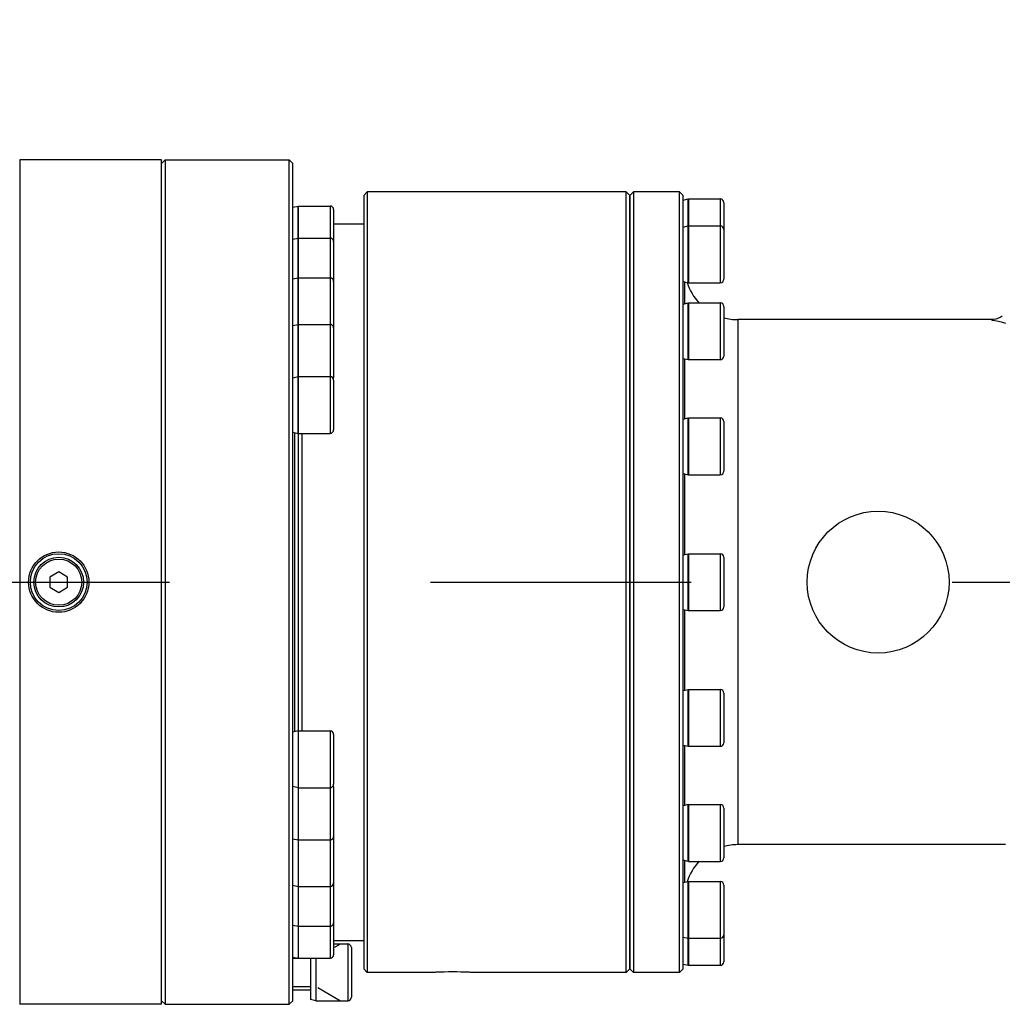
# Model space of a CAD drawing. Header units: millimetres. Extents: x 0 to 17835, y 0 to 12615.
# Tile 44 of 85: x 10874 to 11151, y 3003 to 3280. Entities that reach past the tile are written whole.
import ezdxf

# ---------------------------------------------------------------- set-up
doc = ezdxf.new("R2010")
doc.units = ezdxf.units.MM
doc.header["$LTSCALE"] = 980.925
doc.linetypes.add('CENTER', pattern=[0.6, 0.375, -0.075, 0.075, -0.075])
doc.layers.get('0').update_dxf_attribs({"linetype": 'CONTINUOUS'})
for name, color, linetype in [('204101000024_DXF_AXIS', 7, 'CONTINUOUS'), ('304103000039DXF_CONTINUOUS_LINE', 7, 'CONTINUOUS'), ('304103000040DXF_CONTINUOUS_LINE', 7, 'CONTINUOUS'), ('304103000041DXF_CONTINUOUS_LINE', 7, 'CONTINUOUS'), ('304301000079DXF_CONTINUOUS_LINE', 7, 'CONTINUOUS'), ('501023000049DXF_CONTINUOUS_LINE', 7, 'CONTINUOUS'), ('501023000123DXF_CONTINUOUS_LINE', 7, 'CONTINUOUS'), ('501023000163DXF_CONTINUOUS_LINE', 7, 'CONTINUOUS'), ('604006000005DXF_CONTINUOUS_LINE', 7, 'CONTINUOUS'), ('604007000001DXF_CONTINUOUS_LINE', 7, 'CONTINUOUS'), ('626001000004DXF_CONTINUOUS_LINE', 7, 'CONTINUOUS'), ('运动范围-老_DXF_DIMENSION', 7, 'CONTINUOUS')]:
    doc.layers.add(name, color=color, linetype=linetype)
doc.styles.get("Standard").update_dxf_attribs({"font": 'txt', "width": 0.7})
doc.dimstyles.new('DIMSTYLE_8', dxfattribs={"dimtxt": 135, "dimasz": 90, "dimexe": 1, "dimexo": 0, "dimtad": 1, "dimdsep": 46, "dimtxsty": 'Standard', "dimblk": '_FILLED', "dimblk1": '_FILLED', "dimblk2": '_FILLED', "dimcen": 0.09, "dimclrt": 5, "dimazin": 2, "dimtp": 2, "dimtm": 2, "dimtfac": 1, "dimtofl": 0, "dimtmove": 0, "dimatfit": 3, "dimldrblk": '_FILLED', "dimfxl": 0, "dimtolj": 1, "dimarcsym": 0})

# ---------------------------------------------------------------- blocks, each defined once
blk = doc.blocks.new('_FILLED')
at = {"color": 0, "linetype": 'ByBlock'}
blk.add_solid([(0, 0), (-1, 0.1667), (-1, -0.1667)], dxfattribs=at)
blk = doc.blocks.new('*D12')
at = {"layer": '运动范围-老_DXF_DIMENSION', "color": 2, "linetype": 'Continuous', "transparency": 16777216}
for p, q in [((9706.39, 3121.8), (12956.43, 4254.84)), ((12240.22, 4005.16), (9706.39, 3121.8)), ((12240.22, 4005.16), (12240.22, 4005.16))]:
    blk.add_line(p, q, dxfattribs=at)
at = {"layer": '运动范围-老_DXF_DIMENSION', "color": 2, "linetype": 'Continuous', "transparency": 16777216, "xscale": 90, "yscale": 90, "zscale": 90, "rotation": 199.2198620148}
blk.add_blockref('_FILLED', (12240.22, 4005.16), dxfattribs=at)

msp = doc.modelspace()

# ---------------------------------------------------------------- linework, layer by layer
at = {"layer": '204101000024_DXF_AXIS', "color": 7, "linetype": 'CENTER'}
msp.add_line((8783.072, 3121.804), (11606.769, 3121.804), dxfattribs=at)
at = {"layer": '304103000039DXF_CONTINUOUS_LINE', "color": 7, "linetype": 'Continuous'}
for p, q in [((10914.388, 3240.804), (10874.388, 3240.804)), ((10874.388, 3240.804), (10874.388, 3002.804)), ((10914.388, 3002.804), (10914.388, 3240.804)), ((10914.388, 3002.804), (10874.388, 3002.804))]:
    msp.add_line(p, q, dxfattribs=at)
msp.add_circle((10885.388, 3121.804), 8.5, dxfattribs=at)
at = {"layer": '304103000040DXF_CONTINUOUS_LINE', "color": 7, "linetype": 'Continuous'}
for p, q in [((10972.388, 3231.804), (10971.388, 3230.804)), ((10971.388, 3230.804), (10971.388, 3012.804)), ((11045.388, 3231.804), (10972.388, 3231.804)), ((10972.388, 3231.804), (10972.388, 3011.804)), ((11045.388, 3231.804), (11046.388, 3230.804)), ((11045.388, 3011.804), (11045.388, 3231.804)), ((11046.388, 3012.804), (11046.388, 3230.804)), ((10972.388, 3011.804), (10971.388, 3012.804)), ((10991.388, 3011.804), (10972.388, 3011.804)), ((10991.74, 3011.819), (10991.388, 3011.804)), ((11001.388, 3011.804), (11001.066, 3011.817)), ((11045.388, 3011.804), (11001.388, 3011.804)), ((11045.388, 3011.804), (11046.388, 3012.804))]:
    msp.add_line(p, q, dxfattribs=at)
msp.add_arc((10996.388, 2901.883), 110.035, 87.54734, 92.43977, dxfattribs=at)
at = {"layer": '304103000041DXF_CONTINUOUS_LINE', "color": 7, "linetype": 'Continuous'}
for p, q in [((11046.388, 3230.804), (11047.388, 3231.804)), ((11046.388, 3230.802), (11046.388, 3012.805)), ((11060.388, 3231.804), (11047.388, 3231.804)), ((11047.388, 3231.804), (11047.388, 3011.804)), ((11061.388, 3230.804), (11060.388, 3231.804)), ((11060.388, 3011.804), (11060.388, 3231.804)), ((11061.388, 3012.805), (11061.388, 3230.802)), ((11061.888, 3200.301), (11061.888, 3206.404)), ((11148.388, 3195.804), (11076.813, 3195.804)), ((11061.888, 3167.859), (11061.888, 3184.727)), ((11061.888, 3129.591), (11061.888, 3152.285)), ((11061.888, 3091.322), (11061.888, 3114.016)), ((11061.888, 3058.88), (11061.888, 3075.748)), ((11152.246, 3047.804), (11076.813, 3047.804)), ((11061.888, 3037.203), (11061.888, 3043.306)), ((11046.388, 3012.804), (11047.388, 3011.804)), ((11060.388, 3011.804), (11047.388, 3011.804)), ((11061.388, 3012.804), (11060.388, 3011.804))]:
    msp.add_line(p, q, dxfattribs=at)
at = {"layer": '304103000041DXF_CONTINUOUS_LINE', "color": 9, "linetype": 'Continuous'}
msp.add_line((11076.813, 3195.804), (11076.813, 3047.804), dxfattribs=at)
at = {"layer": '304103000041DXF_CONTINUOUS_LINE', "color": 7, "linetype": 'Continuous'}
msp.add_lwpolyline([(11151.388, 3196.804), (11150.829, 3196.44), (11149.548, 3195.94), (11148.388, 3195.804)], dxfattribs=at)
msp.add_circle((11116.388, 3121.804), 20, dxfattribs=at)
for centre, start, end in [((11076.813, 3210.804), 197.72098, 223.64277), ((11076.813, 3210.804), 254.78726, 270), ((11076.813, 3032.804), 90, 105.21274), ((11076.813, 3032.804), 136.35723, 162.27902)]:
    msp.add_arc(centre, 15, start, end, dxfattribs=at)
at = {"layer": '304103000041DXF_CONTINUOUS_LINE', "color": 9, "linetype": 'Continuous'}
msp.add_open_spline([(11148.388, 3195.804), (11148.069, 3195.756), (11150.947, 3195.269), (11151.263, 3195.041), (11152.246, 3194.838)], degree=3, knots=[0, 0, 0, 0, 0.2434284, 1, 1, 1, 1], dxfattribs=at)
at = {"layer": '304301000079DXF_CONTINUOUS_LINE', "color": 7, "linetype": 'Continuous'}
for p, q in [((10915.388, 3240.804), (10914.388, 3239.804)), ((10915.388, 3240.804), (10950.388, 3240.804)), ((10915.388, 3240.804), (10915.388, 3002.804)), ((10950.388, 3240.804), (10951.388, 3239.804)), ((10950.388, 3002.804), (10950.388, 3240.804)), ((10951.388, 3003.804), (10951.388, 3239.804)), ((10962.888, 3222.804), (10971.388, 3222.804)), ((10953.022, 3079.865), (10953.022, 3163.743)), ((10953.888, 3163.743), (10953.888, 3079.865)), ((10962.888, 3020.804), (10971.388, 3020.804)), ((10915.388, 3002.804), (10914.388, 3003.804)), ((10950.388, 3002.804), (10951.388, 3003.804)), ((10915.388, 3002.804), (10950.388, 3002.804))]:
    msp.add_line(p, q, dxfattribs=at)
at = {"layer": '304301000079DXF_CONTINUOUS_LINE', "color": 9, "linetype": 'Continuous'}
msp.add_line((10951.888, 3163.955), (10951.888, 3079.652), dxfattribs=at)
at = {"layer": '501023000049DXF_CONTINUOUS_LINE', "color": 7, "linetype": 'Continuous'}
for p, q in [((11062.888, 3229.804), (11071.888, 3229.804)), ((11062.888, 3229.804), (11062.888, 3222.192)), ((11072.888, 3228.804), (11072.888, 3221.191)), ((11062.888, 3222.192), (11071.888, 3222.192)), ((11062.888, 3222.191), (11062.888, 3206.192)), ((11072.888, 3221.191), (11072.888, 3207.192)), ((11062.888, 3206.192), (11071.888, 3206.192)), ((11062.888, 3200.514), (11071.888, 3200.514)), ((11062.888, 3200.514), (11062.888, 3184.514)), ((11072.888, 3199.514), (11072.888, 3185.514)), ((11062.888, 3184.514), (11071.888, 3184.514)), ((11062.888, 3168.072), (11071.888, 3168.072)), ((11062.888, 3168.072), (11062.888, 3152.072)), ((11072.888, 3167.072), (11072.888, 3153.072)), ((11062.888, 3152.072), (11071.888, 3152.072)), ((11062.888, 3129.804), (11071.888, 3129.804)), ((11062.888, 3129.804), (11062.888, 3113.804)), ((11072.888, 3128.804), (11072.888, 3114.804)), ((11062.888, 3113.804), (11071.888, 3113.804)), ((11062.888, 3091.535), (11071.888, 3091.535)), ((11062.888, 3091.535), (11062.888, 3075.535)), ((11072.888, 3090.535), (11072.888, 3076.535)), ((11062.888, 3075.535), (11071.888, 3075.535)), ((11062.888, 3059.093), (11071.888, 3059.093)), ((11062.888, 3059.093), (11062.888, 3043.093)), ((11072.888, 3058.093), (11072.888, 3044.093)), ((11062.888, 3043.093), (11071.888, 3043.093)), ((11062.888, 3037.416), (11071.888, 3037.416)), ((11062.888, 3037.415), (11062.888, 3021.416)), ((11072.888, 3036.415), (11072.888, 3022.417)), ((11062.888, 3021.416), (11071.888, 3021.416)), ((11062.888, 3021.416), (11062.888, 3013.804)), ((11072.888, 3022.416), (11072.888, 3014.804)), ((11062.888, 3013.804), (11071.888, 3013.804))]:
    msp.add_line(p, q, dxfattribs=at)
at = {"layer": '501023000049DXF_CONTINUOUS_LINE', "color": 9, "linetype": 'Continuous'}
for p, q in [((11071.888, 3229.804), (11071.888, 3222.192)), ((11071.888, 3222.192), (11071.888, 3206.192)), ((11071.888, 3200.514), (11071.888, 3184.514)), ((11071.888, 3168.072), (11071.888, 3152.072)), ((11071.888, 3129.804), (11071.888, 3113.804)), ((11071.888, 3091.535), (11071.888, 3075.535)), ((11071.888, 3059.093), (11071.888, 3043.093)), ((11071.888, 3037.416), (11071.888, 3021.416)), ((11071.888, 3021.416), (11071.888, 3013.804))]:
    msp.add_line(p, q, dxfattribs=at)
at = {"layer": '501023000049DXF_CONTINUOUS_LINE', "color": 7, "linetype": 'Continuous'}
for centre, start, end in [((11071.888, 3228.804), 0, 90), ((11071.888, 3221.192), 0, 90), ((11071.888, 3207.192), 270, 360), ((11071.888, 3199.514), 0, 90), ((11071.888, 3185.514), 270, 360), ((11071.888, 3167.072), 0, 90), ((11071.888, 3153.072), 270, 360), ((11071.888, 3128.804), 0, 90), ((11071.888, 3114.804), 270, 360), ((11071.888, 3090.535), 0, 90), ((11071.888, 3076.535), 270, 360), ((11071.888, 3058.093), 0, 90), ((11071.888, 3044.093), 270, 360), ((11071.888, 3036.416), 0, 90), ((11071.888, 3022.416), 270, 360), ((11071.888, 3014.804), 270, 360)]:
    msp.add_arc(centre, 1, start, end, dxfattribs=at)
at = {"layer": '501023000123DXF_CONTINUOUS_LINE', "color": 7, "linetype": 'Continuous'}
for p, q in [((10952.888, 3227.814), (10961.888, 3227.814)), ((10952.888, 3227.814), (10952.888, 3218.795)), ((10962.888, 3226.814), (10962.888, 3217.796)), ((10952.888, 3218.795), (10961.888, 3218.795)), ((10952.888, 3218.795), (10952.888, 3207.585)), ((10962.888, 3217.796), (10962.888, 3206.585)), ((10952.888, 3207.585), (10961.888, 3207.585)), ((10952.888, 3207.585), (10952.888, 3194.46)), ((10962.888, 3206.585), (10962.888, 3193.46)), ((10952.888, 3194.46), (10961.888, 3194.46)), ((10952.888, 3194.46), (10952.888, 3179.751)), ((10962.888, 3193.46), (10962.888, 3179.46)), ((10952.888, 3179.743), (10961.888, 3179.743)), ((10952.888, 3179.742), (10952.888, 3163.743)), ((10962.888, 3178.742), (10962.888, 3164.743)), ((10952.888, 3163.743), (10961.888, 3163.743)), ((10952.888, 3079.865), (10961.888, 3079.865)), ((10952.888, 3079.865), (10952.888, 3063.865)), ((10962.888, 3078.865), (10962.888, 3064.865)), ((10962.888, 3064.147), (10962.888, 3050.148)), ((10952.888, 3063.865), (10961.888, 3063.865)), ((10952.888, 3063.865), (10952.888, 3049.148)), ((10952.888, 3049.147), (10961.888, 3049.147)), ((10952.888, 3049.147), (10952.888, 3036.022)), ((10962.888, 3050.147), (10962.888, 3037.022)), ((10962.888, 3036.978), (10962.888, 3025.812)), ((10952.888, 3036.022), (10961.888, 3036.022)), ((10952.888, 3036.022), (10952.888, 3024.812)), ((10962.888, 3025.812), (10962.888, 3016.792)), ((10952.888, 3024.812), (10961.888, 3024.812)), ((10952.888, 3024.812), (10952.888, 3015.793)), ((10952.888, 3015.793), (10961.888, 3015.793))]:
    msp.add_line(p, q, dxfattribs=at)
at = {"layer": '501023000123DXF_CONTINUOUS_LINE', "color": 9, "linetype": 'Continuous'}
for p, q in [((10961.888, 3227.814), (10961.888, 3218.795)), ((10961.888, 3218.795), (10961.888, 3207.585)), ((10961.888, 3207.585), (10961.888, 3194.46)), ((10961.888, 3194.46), (10961.888, 3179.743)), ((10961.888, 3179.743), (10961.888, 3163.743)), ((10961.888, 3079.865), (10961.888, 3063.865)), ((10961.888, 3063.865), (10961.888, 3049.147)), ((10961.888, 3049.147), (10961.888, 3036.022)), ((10961.888, 3036.022), (10961.888, 3024.812)), ((10961.888, 3024.812), (10961.888, 3015.793))]:
    msp.add_line(p, q, dxfattribs=at)
at = {"layer": '501023000123DXF_CONTINUOUS_LINE', "color": 7, "linetype": 'Continuous'}
for centre, start, end in [((10961.888, 3226.814), 0, 90), ((10961.888, 3217.795), 0, 90), ((10961.888, 3206.585), 0, 90), ((10961.888, 3193.46), 0, 90), ((10961.888, 3178.743), 0, 90), ((10961.888, 3179.46), 338.7873, 360), ((10961.888, 3164.743), 270, 360), ((10961.888, 3078.865), 0, 90), ((10961.888, 3064.865), 270, 360), ((10961.888, 3064.147), 0, 21.2127), ((10961.888, 3050.147), 270, 360), ((10961.888, 3037.022), 270, 360), ((10961.888, 3025.812), 270, 360), ((10961.888, 3016.793), 270, 360)]:
    msp.add_arc(centre, 1, start, end, dxfattribs=at)
at = {"layer": '501023000163DXF_CONTINUOUS_LINE', "color": 7, "linetype": 'Continuous'}
for p, q in [((10962.888, 3019.804), (10966.888, 3019.804)), ((10967.888, 3018.804), (10967.888, 3004.804)), ((10957.888, 3015.793), (10957.888, 3003.804)), ((10956.388, 3006.804), (10951.388, 3006.804)), ((10957.888, 3003.804), (10966.888, 3003.804))]:
    msp.add_line(p, q, dxfattribs=at)
at = {"layer": '501023000163DXF_CONTINUOUS_LINE', "color": 2, "linetype": 'Continuous'}
for p, q in [((10962.888, 3018.69), (10964.816, 3019.804)), ((10951.388, 3015.804), (10952.804, 3015.804)), ((10952.855, 3015.804), (10952.888, 3015.804)), ((10951.388, 3007.804), (10956.388, 3007.804)), ((10958.388, 3007.515), (10964.816, 3003.804))]:
    msp.add_line(p, q, dxfattribs=at)
at = {"layer": '501023000163DXF_CONTINUOUS_LINE', "color": 9, "linetype": 'Continuous'}
msp.add_line((10966.888, 3019.804), (10966.888, 3003.804), dxfattribs=at)
at = {"layer": '501023000163DXF_CONTINUOUS_LINE', "color": 7, "linetype": 'Continuous'}
for centre, start, end in [((10966.888, 3018.804), 0, 90), ((10966.888, 3004.804), 270, 360)]:
    msp.add_arc(centre, 1, start, end, dxfattribs=at)
at = {"layer": '604006000005DXF_CONTINUOUS_LINE', "color": 7, "linetype": 'Continuous'}
for p, q in [((10951.388, 3227.491), (10952.853, 3227.814)), ((10952.853, 3218.795), (10952.853, 3227.814)), ((10952.854, 3227.807), (10952.888, 3227.655)), ((11061.388, 3229.481), (11062.853, 3229.804)), ((11062.853, 3222.192), (11062.853, 3229.804)), ((11062.854, 3229.796), (11062.888, 3229.644)), ((11061.388, 3221.868), (11062.853, 3222.192)), ((11062.853, 3206.192), (11062.853, 3222.192)), ((11062.854, 3222.184), (11062.888, 3222.032)), ((10951.388, 3218.472), (10952.853, 3218.795)), ((10952.853, 3207.585), (10952.853, 3218.795)), ((10952.854, 3218.788), (10952.888, 3218.636)), ((10951.388, 3207.262), (10952.853, 3207.585)), ((10952.853, 3194.46), (10952.853, 3207.585)), ((10952.854, 3207.578), (10952.888, 3207.426)), ((11061.388, 3206.515), (11062.853, 3206.192)), ((11062.854, 3206.199), (11062.888, 3206.351)), ((11061.388, 3200.191), (11062.853, 3200.514)), ((11062.853, 3184.514), (11062.853, 3200.514)), ((11062.854, 3200.507), (11062.888, 3200.355)), ((10951.388, 3194.137), (10952.853, 3194.46)), ((10952.853, 3179.743), (10952.853, 3194.46)), ((10952.854, 3194.453), (10952.888, 3194.3)), ((11061.388, 3184.837), (11062.853, 3184.514)), ((11062.854, 3184.522), (11062.888, 3184.674)), ((10951.388, 3179.419), (10952.853, 3179.743)), ((10952.853, 3163.743), (10952.853, 3179.743)), ((10952.854, 3179.735), (10952.888, 3179.583)), ((11061.388, 3167.749), (11062.853, 3168.072)), ((11062.853, 3152.072), (11062.853, 3168.072)), ((11062.854, 3168.064), (11062.888, 3167.912)), ((10951.388, 3164.066), (10952.853, 3163.743)), ((10952.854, 3163.75), (10952.888, 3163.902)), ((11061.388, 3152.395), (11062.853, 3152.072)), ((11062.854, 3152.079), (11062.888, 3152.231)), ((11061.388, 3129.481), (11062.853, 3129.804)), ((11062.853, 3113.804), (11062.853, 3129.804)), ((11062.854, 3129.796), (11062.888, 3129.644)), ((11061.388, 3114.127), (11062.853, 3113.804)), ((11062.854, 3113.811), (11062.888, 3113.963)), ((11061.388, 3091.212), (11062.853, 3091.535)), ((11062.853, 3075.535), (11062.853, 3091.535)), ((11062.854, 3091.528), (11062.888, 3091.376)), ((10952.853, 3079.865), (10951.388, 3079.542)), ((10952.853, 3079.865), (10952.853, 3063.865)), ((10952.888, 3079.705), (10952.854, 3079.857)), ((11061.388, 3075.858), (11062.853, 3075.535)), ((11062.854, 3075.543), (11062.888, 3075.695)), ((10952.853, 3063.865), (10951.388, 3064.188)), ((10952.853, 3063.865), (10952.853, 3049.147)), ((10952.888, 3064.024), (10952.854, 3063.872)), ((11062.853, 3059.093), (11061.388, 3058.77)), ((11062.853, 3043.093), (11062.853, 3059.093)), ((11062.888, 3058.933), (11062.854, 3059.085)), ((10951.388, 3049.47), (10952.853, 3049.147)), ((10952.853, 3049.147), (10952.853, 3036.022)), ((10952.854, 3049.155), (10952.888, 3049.307)), ((11062.853, 3043.093), (11061.388, 3043.416)), ((11062.888, 3043.252), (11062.854, 3043.1)), ((10951.388, 3036.345), (10952.853, 3036.022)), ((11061.388, 3037.093), (11062.853, 3037.416)), ((11062.853, 3021.416), (11062.853, 3037.416)), ((11062.854, 3037.408), (11062.888, 3037.256)), ((10952.853, 3036.022), (10952.853, 3024.812)), ((10952.854, 3036.029), (10952.888, 3036.181)), ((10951.388, 3025.135), (10952.853, 3024.812)), ((10952.853, 3024.812), (10952.853, 3015.793)), ((10952.854, 3024.819), (10952.888, 3024.971)), ((11061.388, 3021.739), (11062.853, 3021.416)), ((11062.853, 3013.804), (11062.853, 3021.416)), ((11062.854, 3021.423), (11062.888, 3021.575)), ((10951.388, 3016.116), (10952.853, 3015.793)), ((10952.854, 3015.8), (10952.888, 3015.952)), ((10956.388, 3015.793), (10956.388, 3004.127)), ((10957.853, 3015.793), (10957.853, 3003.804)), ((11061.388, 3014.127), (11062.853, 3013.804)), ((11062.854, 3013.811), (11062.888, 3013.963)), ((10957.853, 3003.804), (10956.388, 3004.127)), ((10957.888, 3003.963), (10957.854, 3003.811))]:
    msp.add_line(p, q, dxfattribs=at)
at = {"layer": '604007000001DXF_CONTINUOUS_LINE', "color": 7, "linetype": 'Continuous'}
msp.add_circle((10885.388, 3121.804), 8, dxfattribs=at)
at = {"layer": '626001000004DXF_CONTINUOUS_LINE', "color": 7, "linetype": 'Continuous'}
for p, q in [((10885.388, 3124.69), (10882.888, 3123.247)), ((10882.888, 3123.247), (10882.888, 3120.36)), ((10887.888, 3123.247), (10885.388, 3124.69)), ((10887.888, 3120.36), (10887.888, 3123.247)), ((10882.888, 3120.36), (10885.388, 3118.917)), ((10885.388, 3118.917), (10887.888, 3120.36))]:
    msp.add_line(p, q, dxfattribs=at)
msp.add_circle((10885.388, 3121.804), 7, dxfattribs=at)
at = {"layer": '626001000004DXF_CONTINUOUS_LINE', "color": 9, "linetype": 'Continuous'}
msp.add_circle((10885.388, 3121.804), 6.5, dxfattribs=at)

# ---------------------------------------------------------------- dimensions: what is measured, and where the dimension line sits
at = {"layer": '运动范围-老_DXF_DIMENSION', "color": 2, "linetype": 'Continuous'}
dim = msp.add_radius_dim(center=(9706.388, 3121.804), mpoint=(12240.223, 4005.158), text='R<>', dimstyle='DIMSTYLE_8', override={"dimpost": '<>'}, dxfattribs=at)
dim.commit()
dim.dimension.update_dxf_attribs({"geometry": '*D12', "text_midpoint": (12320.688, 4068.953), "dimtype": 164})

doc.saveas('drawing.dxf')
